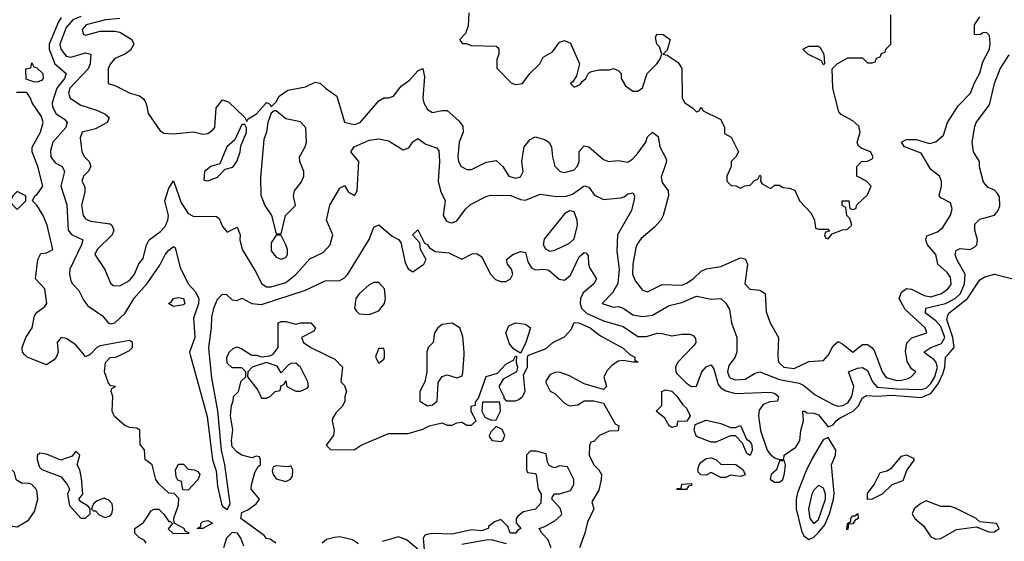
# Model space of a CAD drawing. Header units: inches. Extents: x 2601682 to 2755810, y 449311 to 584050.
# Tile 183 of 256: x 2629480 to 2633510, y 499237 to 501370. Entities that reach past the tile are written whole.
import ezdxf

# ---------------------------------------------------------------- set-up
doc = ezdxf.new("R2010")
doc.units = ezdxf.units.IN
doc.header["$MEASUREMENT"] = 0
for name, color, linetype in [('C6429', 7, 'Continuous'), ('C6439', 7, 'Continuous'), ('C6520', 7, 'Continuous'), ('C6530', 7, 'Continuous')]:
    doc.layers.add(name, color=color, linetype=linetype)

msp = doc.modelspace()

# ---------------------------------------------------------------- linework, layer by layer
at = {"layer": 'C6429', "color": 2, "elevation": 2}
for points in [[(2629633.3, 500000), (2629629.5, 499990.5), (2629620.9, 499979.1), (2629590, 499958.8), (2629510.5, 499990.5), (2629501, 500000)], [(2629766, 500000), (2629750, 499992), (2629743.5, 500000)], [(2630000, 499565.7), (2629994, 499570), (2629991.6, 499611.6), (2629972.7, 499632.7), (2629971.6, 499691.6), (2629959.6, 499699.6), (2629930, 499702), (2629910, 499711.3), (2629868, 499748), (2629858.8, 499770), (2629862, 499830), (2629854, 499850), (2629858, 499862), (2629872, 499870), (2629852.7, 499872.7), (2629843.6, 499883.6), (2629826.8, 499930), (2629831, 499969), (2629850, 499988.7), (2629874, 499990), (2629894, 500000)], [(2629998, 499230), (2629990, 499242), (2629970, 499252), (2629952, 499270), (2629952, 499290), (2629986.4, 499313.6), (2630000, 499334.4)]]:
    msp.add_lwpolyline(points, dxfattribs=at)
for points in [[(2629710, 499606), (2629695.3, 499584.7), (2629649, 499569), (2629590, 499594), (2629562, 499598), (2629551.6, 499588.4), (2629551.3, 499570), (2629561, 499541), (2629571, 499531), (2629650, 499501), (2629674.8, 499470), (2629684.7, 499450), (2629676, 499430), (2629683.6, 499383.6), (2629730, 499332), (2629750, 499332), (2629768, 499350), (2629768, 499370), (2629760.4, 499380.4), (2629730, 499398), (2629722, 499410), (2629738, 499430), (2629733.6, 499493.6), (2629726, 499530), (2629715.3, 499550), (2629726, 499590)], [(2629430, 499528.7), (2629379.9, 499500.1), (2629346.4, 499473.6), (2629340.5, 499450), (2629342, 499430), (2629360.7, 499400.7), (2629390.3, 499370.3), (2629420.9, 499320.9), (2629450, 499298.8), (2629470, 499296), (2629515.9, 499324.1), (2629540.5, 499359.5), (2629554.5, 499410), (2629550, 499446), (2629529.2, 499469.2), (2629515.3, 499475.3), (2629490, 499474), (2629470, 499485.2), (2629465.2, 499490), (2629459, 499519), (2629450, 499528)], [(2629826.4, 499413.6), (2629797.3, 499402.7), (2629782, 499390), (2629774, 499370), (2629782, 499362), (2629790, 499362), (2629804.9, 499344.9), (2629830, 499334.8), (2629850, 499341), (2629857.2, 499350), (2629861.2, 499370), (2629859, 499390), (2629845.6, 499405.6)]]:
    msp.add_lwpolyline(points, close=True, dxfattribs=at)
at = {"layer": 'C6439', "color": 2}
for points, elevation in [([(2630178.1, 500000), (2630247, 499747), (2630268.9, 499570), (2630284.8, 499524.8), (2630290, 499462), (2630306.3, 499390), (2630310, 499380.7), (2630330, 499367.8), (2630341.1, 499390), (2630319.7, 499550), (2630306.6, 499610), (2630290.7, 499770.7), (2630266.2, 499906.2), (2630257, 500000)], 6), ([(2630528, 499230), (2630505.6, 499245.6), (2630490, 499249.3), (2630481.2, 499261.2), (2630386, 499330), (2630390, 499354.8), (2630414.5, 499365.5), (2630448.7, 499390), (2630462, 499410), (2630428, 499450), (2630428.4, 499468.4), (2630442, 499518), (2630456.4, 499543.6), (2630466, 499550), (2630466, 499570), (2630462, 499582), (2630450, 499586), (2630430, 499578), (2630390, 499589), (2630370, 499601.2), (2630350, 499624), (2630347.3, 499650), (2630353.2, 499693.2), (2630342.9, 499750), (2630347, 499793), (2630354, 499810), (2630355.3, 499830), (2630375.3, 499850), (2630387.3, 499892.7), (2630406, 499910), (2630406, 499930), (2630390, 499946), (2630350, 499946), (2630330, 499966), (2630328, 499990), (2630333, 500000)], 2), ([(2630427, 500000), (2630430, 499998), (2630450, 499998), (2630470, 499991), (2630504.7, 499995.3), (2630512.5, 500000)], 2), ([(2630733.3, 500000), (2630770, 499982), (2630802, 499950), (2630794, 499890), (2630810, 499874), (2630818, 499850), (2630811.3, 499830), (2630811, 499810), (2630801, 499790), (2630775.9, 499764.1), (2630760.7, 499739.3), (2630758.8, 499730), (2630766.8, 499690), (2630764.7, 499670), (2630734, 499630), (2630752.7, 499612.7), (2630848.9, 499611.1), (2630878, 499630), (2630990, 499678), (2631070, 499678), (2631130, 499696), (2631158, 499710), (2631210, 499721), (2631230, 499712), (2631250, 499712), (2631270, 499722), (2631290, 499724.7), (2631310, 499712), (2631330, 499712), (2631348, 499730), (2631328.4, 499768.4), (2631328.7, 499790), (2631346, 499794), (2631346, 499806), (2631358, 499822), (2631389.4, 499910.6), (2631435.3, 499924.7), (2631470, 499962), (2631502, 499978), (2631510, 499994), (2631514, 499994), (2631512, 499970), (2631518, 499950), (2631514, 499930), (2631459.6, 499900.4), (2631442, 499870), (2631462, 499830), (2631462, 499822), (2631472, 499812), (2631510, 499811.3), (2631523.1, 499816.9), (2631538, 499830), (2631548.7, 499850), (2631542, 499918), (2631558, 499950), (2631558, 499990), (2631562, 499998), (2631567.4, 500000)], 2), ([(2630939.9, 500000), (2630936, 499990), (2630950, 499966), (2630970, 499982), (2630972.7, 499990), (2630973.2, 500000)], 6), ([(2631146, 500000), (2631146, 499930), (2631138, 499890), (2631118, 499850), (2631118, 499810), (2631150, 499791), (2631170, 499794.8), (2631189, 499810), (2631192.9, 499887.1), (2631209.2, 499910.8), (2631230, 499918), (2631270, 499906), (2631290, 499912), (2631294.2, 499925.8), (2631299, 500000)], 6), ([(2631979.5, 500000), (2631979.8, 499999.8), (2631998, 499990), (2631998, 499978), (2632012, 499970), (2631990.6, 499969.4), (2631950, 499977.2), (2631930, 499973.2), (2631903.4, 499956.6), (2631884.5, 499935.5), (2631871.3, 499910), (2631882, 499870), (2631870, 499858), (2631790, 499881.2), (2631730, 499914), (2631690, 499928.7), (2631670, 499928), (2631650, 499918), (2631632, 499890), (2631651.6, 499851.6), (2631670, 499842), (2631710, 499802), (2631730, 499791.3), (2631764.7, 499795.3), (2631791, 499811), (2631830, 499811.3), (2631870, 499802), (2631918, 499718), (2631932, 499710), (2631930, 499688.7), (2631892.7, 499687.3), (2631854, 499670), (2631830, 499646), (2631818, 499642), (2631812, 499628), (2631811, 499590), (2631830.7, 499550), (2631850.7, 499530), (2631862, 499510), (2631860.5, 499490), (2631850, 499446), (2631822, 499398), (2631830.7, 499370), (2631804, 499316), (2631794, 499270), (2631771.3, 499210)], 2), ([(2632203.2, 500000), (2632174, 499970), (2632164.9, 499950), (2632165.5, 499930), (2632170, 499924), (2632210, 499884.4), (2632230, 499870.7), (2632250, 499871.3), (2632272, 499930), (2632290, 499950.7), (2632310, 499958.8), (2632320.9, 499940.9), (2632338.9, 499878.9), (2632350, 499864.6), (2632370, 499852.9), (2632410, 499841.6), (2632550, 499846.8), (2632570, 499842.8), (2632586, 499830), (2632582, 499810), (2632550, 499807), (2632523.1, 499796.9), (2632506.8, 499773.2), (2632503.6, 499750), (2632512, 499690), (2632540.3, 499610), (2632550, 499594.9), (2632570, 499578.8), (2632590, 499571.3), (2632607.3, 499572.7), (2632608.7, 499590), (2632657.5, 499622.5), (2632674, 499650), (2632677.2, 499690), (2632689, 499730), (2632686, 499770), (2632694, 499770), (2632702, 499762), (2632730, 499761), (2632750, 499754), (2632790, 499704.7), (2632810, 499713.4), (2632821.6, 499730), (2632838.3, 499741.7), (2632891.2, 499768.8), (2632912.3, 499790), (2632930, 499823.8), (2632946.9, 499833.1), (2632990, 499830.2), (2633050, 499835), (2633170, 499825.4), (2633210, 499841.3), (2633239.1, 499880.9), (2633258.2, 499921.8), (2633266.8, 499950), (2633269.8, 499990.2), (2633278.5, 500000)], 6), ([(2632411.8, 500000), (2632408, 499990), (2632383.4, 499956.6), (2632377, 499930), (2632383.8, 499910), (2632390, 499904.4), (2632410, 499897.4), (2632450, 499900.9), (2632490, 499924.4), (2632510, 499930.5), (2632590, 499898.5), (2632670, 499884.4), (2632690, 499874.9), (2632736.4, 499836.4), (2632810, 499796.4), (2632830, 499790.4), (2632850, 499792.4), (2632870, 499803.1), (2632886.6, 499830), (2632894.5, 499870), (2632873.2, 499930), (2632910, 499944.9), (2632930, 499948.4), (2632950, 499936.3), (2632970.3, 499890), (2632990, 499868), (2633070, 499860.1), (2633170, 499858.5), (2633190, 499863.5), (2633210, 499882.8), (2633225.9, 499910), (2633237, 499950), (2633230.5, 499970.5), (2633221.2, 499981.2), (2633195.1, 500000)], 10), ([(2632583.5, 500000), (2632583.1, 499990), (2632586.4, 499970), (2632607.3, 499950), (2632650, 499944.2), (2632710, 499972.7), (2632770, 499976), (2632790, 499998), (2632791.1, 500000)], 14), ([(2632983.9, 500000), (2633010, 499930.8), (2633027.1, 499907.1), (2633070, 499895.3), (2633090, 499895.8), (2633116.4, 499903.6), (2633129.2, 499910), (2633148, 499930), (2633130, 499942), (2633112.8, 499972.8), (2633108.6, 500000)], 14), ([(2631655.3, 499210), (2631643.1, 499243.1), (2631618, 499270), (2631606, 499290), (2631630, 499298), (2631670, 499321), (2631696, 499344), (2631699, 499350), (2631692.9, 499372.9), (2631658, 499410), (2631660.4, 499419.6), (2631668.9, 499431.1), (2631690, 499431), (2631735.3, 499444.7), (2631748, 499470), (2631748, 499490), (2631722, 499542), (2631690, 499546), (2631670, 499538), (2631660.4, 499540.4), (2631647.3, 499547.3), (2631640.4, 499560.4), (2631634.6, 499594.6), (2631594, 499606), (2631570, 499606), (2631554, 499590), (2631554, 499530), (2631558, 499518), (2631590, 499514), (2631594, 499510), (2631602, 499450), (2631614, 499430), (2631612.7, 499392.7), (2631590.9, 499369.1), (2631542.8, 499357.2), (2631519.6, 499340.4), (2631512, 499330), (2631512.7, 499312.7), (2631532, 499290), (2631518, 499282), (2631511.3, 499270), (2631488, 499270), (2631478, 499298), (2631450, 499326), (2631423.6, 499316.4), (2631401, 499299), (2631398, 499290), (2631370, 499279.3), (2631330, 499284), (2631250, 499266), (2631170, 499269.3), (2631153.7, 499266.3), (2631138, 499262), (2631131, 499250), (2631136, 499204)], 2), ([(2630000, 499334.4), (2630018, 499362), (2630030, 499368.7), (2630050, 499368), (2630070, 499348), (2630090, 499318), (2630098, 499318), (2630106, 499310), (2630088, 499288), (2630108.4, 499268.4), (2630174, 499270), (2630158, 499278), (2630154, 499290), (2630112, 499312), (2630111.6, 499331.6), (2630130, 499386), (2630132, 499412), (2630112, 499432), (2630090, 499434), (2630050, 499472), (2630038, 499490), (2630022, 499550), (2630000, 499565.7)], 2), ([(2630397, 499217), (2630385.6, 499250), (2630371.8, 499270), (2630350, 499272.6), (2630326.7, 499250), (2630314, 499210)], 6), ([(2630867.2, 499227.2), (2630842.9, 499242.9), (2630790, 499256), (2630770, 499253.2), (2630735.9, 499244.1), (2630718, 499230)], 2), ([(2631110, 499205.2), (2631063.7, 499243.7), (2631030, 499255.3), (2630963.4, 499236.6)], 2), ([(2631472.6, 499227.4), (2631410, 499242.6), (2631390, 499242.2), (2631290, 499224.5)], 6)]:
    msp.add_lwpolyline(points, dxfattribs=dict(at, elevation=elevation))
for points, elevation in [([(2630490, 499969), (2630431.3, 499948.7), (2630414, 499930), (2630412, 499910), (2630455.3, 499855.3), (2630470, 499822), (2630490, 499822), (2630506, 499830), (2630526, 499850), (2630546, 499854), (2630550, 499874), (2630562, 499878), (2630570, 499894), (2630574, 499870), (2630610, 499851.3), (2630630, 499851), (2630656.5, 499863.5), (2630662, 499870), (2630659, 499890), (2630629, 499950), (2630610, 499965.2), (2630590, 499964), (2630580.7, 499959.3), (2630550, 499926), (2630533.6, 499953.6)], 2), ([(2632150, 499702), (2632138, 499710), (2632120.4, 499740.4), (2632086, 499770), (2632108, 499792), (2632108, 499850), (2632123.1, 499856.9), (2632150, 499850.7), (2632170, 499831), (2632194.8, 499794.8), (2632210, 499782), (2632224.7, 499750), (2632211.1, 499728.9), (2632172.7, 499727.3), (2632170, 499708)], 2), ([(2631446, 499806), (2631374, 499806), (2631372, 499770), (2631384.7, 499744.7), (2631410, 499732), (2631430, 499734), (2631448, 499770)], 2), ([(2631430, 499706), (2631410, 499686), (2631402, 499670), (2631403.6, 499663.6), (2631414, 499650), (2631450, 499644.7), (2631458, 499650), (2631466, 499670), (2631454.6, 499694.6)], 2), ([(2632390, 499702), (2632410, 499702), (2632430, 499711.3), (2632455.3, 499655.3), (2632470, 499644.7), (2632476.3, 499630), (2632478.8, 499610), (2632470, 499588), (2632456.4, 499596.4), (2632439, 499639), (2632410, 499668), (2632390, 499668), (2632330, 499642), (2632310, 499642), (2632250, 499665.2), (2632241.2, 499690), (2632244.7, 499715.3), (2632290, 499732), (2632350, 499718.8)], 2), ([(2632790, 499662), (2632768.5, 499651.5), (2632723.9, 499576.1), (2632697.7, 499522.3), (2632664, 499436), (2632658, 499410), (2632658.3, 499370), (2632680.2, 499280.2), (2632690, 499259.3), (2632710, 499244.4), (2632730, 499254.6), (2632750, 499272.6), (2632775.2, 499304.8), (2632794.8, 499350), (2632811.6, 499410), (2632813.4, 499433.4), (2632802.6, 499550), (2632819.1, 499590), (2632820.5, 499610)], 6), ([(2632430, 499502), (2632390, 499508), (2632370, 499498), (2632350, 499498), (2632310, 499518), (2632290, 499508), (2632268.4, 499508.4), (2632258, 499518), (2632255.3, 499530), (2632261.2, 499550), (2632270, 499561), (2632290, 499576), (2632310, 499578), (2632330, 499572), (2632350, 499552), (2632411.6, 499551.6), (2632442, 499530), (2632450, 499508.7)], 2), ([(2632950, 499408), (2632950, 499432), (2632978, 499470), (2633002, 499518), (2633030, 499524.7), (2633050, 499538), (2633090, 499584.7), (2633110, 499591), (2633136.9, 499576.9), (2633142, 499570), (2633110.8, 499530), (2633095.3, 499484.7), (2633050, 499468.7), (2633011, 499430), (2632970, 499409)], 2), ([(2630170, 499446), (2630147.3, 499447.3), (2630142, 499482), (2630127.3, 499487.3), (2630120.4, 499500.4), (2630118, 499530), (2630130, 499552), (2630150, 499552), (2630170, 499532), (2630194, 499530), (2630210, 499522), (2630218, 499510), (2630210, 499488)], 2), ([(2630590, 499546), (2630578, 499542), (2630530, 499546), (2630518, 499542), (2630514, 499526), (2630518, 499510), (2630530, 499492), (2630570, 499482), (2630588.4, 499491.6), (2630596.4, 499503.6), (2630598, 499530)], 2), ([(2632610, 499566), (2632590, 499566), (2632578, 499530), (2632556, 499510), (2632551.6, 499491.6), (2632570, 499478.8), (2632590, 499478.8), (2632604, 499490), (2632610, 499514), (2632615.3, 499550)], 6), ([(2632168.4, 499448.4), (2632172.7, 499452.7), (2632187.3, 499452.7), (2632190, 499471), (2632230, 499474), (2632230, 499466), (2632218, 499462), (2632210, 499448.7)], 2), ([(2632750, 499466), (2632730, 499446), (2632722, 499430), (2632708.9, 499370), (2632714.9, 499330), (2632730, 499310.6), (2632750, 499326.4), (2632778.8, 499410), (2632778, 499430), (2632770, 499454)], 10), ([(2633190, 499402.6), (2633168.3, 499391.7), (2633141.6, 499370), (2633132.7, 499350), (2633143.8, 499330), (2633179.9, 499299.9), (2633210, 499254.8), (2633230, 499246), (2633250, 499248.4), (2633314.9, 499285.1), (2633395.9, 499295.9), (2633450, 499274), (2633470, 499276), (2633488.7, 499290), (2633478, 499310), (2633410, 499317), (2633395.1, 499330), (2633310, 499373), (2633290, 499379.7), (2633250, 499378.9)], 6), ([(2632866, 499286), (2632868.7, 499310), (2632882, 499318), (2632882, 499330), (2632890, 499342), (2632898, 499342), (2632911.3, 499351.3), (2632912, 499330), (2632898, 499322), (2632890, 499308.7), (2632872.7, 499307.3), (2632870, 499286)], 2), ([(2630230, 499289.3), (2630206, 499290), (2630222, 499298), (2630222, 499310), (2630230, 499318), (2630250, 499322), (2630270, 499312)], 2)]:
    msp.add_lwpolyline(points, close=True, dxfattribs=dict(at, elevation=elevation))
at = {"layer": 'C6520', "color": 2}
for points, elevation in [([(2629650, 501379.7), (2629638.5, 501361.5), (2629600.2, 501270), (2629600.2, 501250), (2629624.6, 501190), (2629670.5, 501150), (2629663.1, 501130), (2629632.7, 501090), (2629613.7, 501030), (2629614, 501014), (2629630, 500986), (2629663.8, 500963.8), (2629674, 500950), (2629668.4, 500930), (2629615.8, 500870), (2629606.1, 500833.9), (2629607.2, 500810), (2629625.4, 500785.4), (2629653.4, 500770), (2629663.8, 500750), (2629648.7, 500690), (2629673.5, 500613.5), (2629678, 500510), (2629692.2, 500492.2), (2629738.8, 500470), (2629733.4, 500450), (2629686, 500350), (2629683.8, 500330), (2629690, 500302), (2629696, 500290), (2629722.5, 500262.5), (2629742.3, 500222.3), (2629759.6, 500199.6), (2629819.5, 500159.5), (2629842, 500130), (2629850, 500126), (2629870, 500131), (2629912, 500170), (2629948.6, 500231.4), (2630000, 500290.5)], 6), ([(2629730, 501384.1), (2629698, 501370), (2629670, 501338.4), (2629644.9, 501270), (2629649.2, 501249.2), (2629670, 501221.3), (2629690, 501217.4), (2629750, 501235.3), (2629770.7, 501230), (2629768.7, 501190), (2629760.3, 501170), (2629686, 501090), (2629679.5, 501070), (2629686.4, 501050), (2629730, 501020.3), (2629798.7, 500998.7), (2629830, 500984), (2629846.8, 500970), (2629838.8, 500950), (2629790, 500924.2), (2629736, 500910), (2629727.7, 500887.7), (2629734, 500830), (2629744.9, 500810), (2629764.9, 500790), (2629770.7, 500770), (2629760.7, 500750), (2629740.7, 500730), (2629734.8, 500710), (2629746.8, 500686.8), (2629746.8, 500666.8), (2629733.7, 500610), (2629740.4, 500570), (2629750, 500556.3), (2629770, 500546), (2629850, 500535.5), (2629857.3, 500530), (2629866, 500510), (2629859.3, 500490), (2629797.1, 500430), (2629788.4, 500410), (2629828.7, 500348.7), (2629852.5, 500292.5), (2629863.4, 500283.4), (2629890, 500281.6), (2629930, 500303.8), (2629949.6, 500330), (2629968, 500372), (2629985.6, 500394.4), (2629999.7, 500450), (2630000, 500450.7)], 10), ([(2629890, 501375.6), (2629832, 501370), (2629752, 501350), (2629736, 501330), (2629738, 501318), (2629742, 501310), (2629750, 501307.7), (2629810, 501323.8), (2629870, 501323), (2629890, 501319.1), (2629938.8, 501290), (2629946.8, 501270), (2629934, 501246), (2629910.4, 501229.6), (2629870, 501212.3), (2629850, 501188.7), (2629842, 501170), (2629842, 501110), (2629870, 501101), (2629932, 501070), (2629970, 501059.1), (2629986.7, 501046.7), (2629997.1, 501030), (2630000, 501016.2)], 14), ([(2629501, 500000), (2629491, 500010), (2629490.8, 500030), (2629504.7, 500070), (2629530.8, 500110), (2629540.5, 500159.5), (2629547.9, 500172.1), (2629582.8, 500197.2), (2629590.8, 500210), (2629582.8, 500270), (2629544.7, 500310), (2629554.8, 500390), (2629566.4, 500413.6), (2629590, 500417.2), (2629616, 500430), (2629592.4, 500530), (2629576.3, 500570), (2629550, 500612), (2629532, 500630), (2629542, 500650), (2629550, 500654), (2629575.5, 500690), (2629554.9, 500770), (2629530.6, 500830), (2629530.6, 500849.4), (2629565.5, 500910), (2629576.3, 500950), (2629570, 500974.8), (2629530.6, 501030), (2629524.7, 501050), (2629510, 501072), (2629467.3, 501072.7)], 2), ([(2629743.5, 500000), (2629710, 500041), (2629670, 500066), (2629649.3, 500070.7), (2629634, 500050), (2629637.2, 500010), (2629633.3, 500000)], 2), ([(2629894, 500000), (2629930, 500018), (2629942, 500030), (2629942, 500050), (2629930, 500058), (2629810, 500036.3), (2629795.3, 500030), (2629770, 500002), (2629766, 500000)], 2)]:
    msp.add_lwpolyline(points, dxfattribs=dict(at, elevation=elevation))
at = {"layer": 'C6520', "color": 2, "elevation": 2}
for points in [[(2629550, 501115.3), (2629536.4, 501116.4), (2629507.3, 501127.3), (2629506, 501170), (2629526, 501174), (2629530, 501194), (2629538, 501178), (2629550, 501174), (2629574.8, 501150), (2629576, 501130), (2629570, 501122)], [(2629470, 500668), (2629452, 500650), (2629442, 500630), (2629450, 500614), (2629470, 500594), (2629506, 500630), (2629506, 500650)]]:
    msp.add_lwpolyline(points, close=True, dxfattribs=at)
at = {"layer": 'C6530', "color": 2}
for points, elevation in [([(2631318, 501398), (2631315.3, 501344.7), (2631305.4, 501314.6), (2631282, 501290), (2631283.6, 501283.6), (2631292.7, 501272.7), (2631307.3, 501272.7), (2631330, 501264.7), (2631430, 501262), (2631436.9, 501256.9), (2631442, 501250), (2631442, 501230), (2631432.7, 501207.3), (2631432.7, 501172.7), (2631491.6, 501111.6), (2631510, 501104.7), (2631538, 501110), (2631568, 501150), (2631608.7, 501190), (2631623.1, 501216.9), (2631660.4, 501239.6), (2631690, 501278), (2631710, 501284.7), (2631734, 501274), (2631772, 501190), (2631759.6, 501140.4), (2631743.6, 501116.4), (2631734, 501110), (2631750, 501094), (2631774.6, 501105.4), (2631782, 501118), (2631798, 501130), (2631808.7, 501151.3), (2631821.2, 501158.8), (2631850, 501166), (2631894, 501166), (2631910, 501171.3), (2631930, 501162), (2631942, 501150), (2631942, 501130), (2631959.6, 501099.6), (2631990, 501078), (2632010, 501078), (2632028.9, 501091.1), (2632049, 501151), (2632088.7, 501190), (2632102, 501210), (2632108.7, 501230), (2632099, 501259), (2632088.7, 501270), (2632082, 501298), (2632088.7, 501311.3), (2632114, 501310), (2632142, 501290), (2632130, 501246), (2632114, 501230), (2632130, 501224.7), (2632175.9, 501195.9), (2632190.7, 501170.7), (2632192, 501050), (2632202, 501030), (2632234, 501010), (2632250, 500994), (2632262, 500998), (2632270, 501012), (2632278, 500998), (2632350, 500962), (2632364.7, 500930), (2632364.7, 500904.7), (2632392, 500890), (2632422, 500830), (2632412, 500810), (2632392, 500790), (2632392, 500770), (2632374, 500730), (2632374, 500710), (2632392.7, 500692.7), (2632411.6, 500691.6), (2632430, 500682), (2632448.4, 500691.6), (2632470, 500694), (2632487.3, 500712.7), (2632502, 500718), (2632510, 500734), (2632514, 500730), (2632512, 500710), (2632519.6, 500699.6), (2632550, 500682), (2632558, 500682), (2632570, 500694), (2632590, 500694), (2632603.6, 500683.6), (2632630, 500682), (2632652.7, 500672.7), (2632672, 500630), (2632719.8, 500579.8), (2632734, 500550), (2632738, 500518), (2632750, 500514), (2632790, 500514), (2632794, 500510), (2632794, 500506), (2632778, 500502), (2632774, 500490), (2632778, 500478), (2632790, 500474), (2632806, 500494), (2632848.4, 500511.6), (2632867.3, 500512.7), (2632886, 500530), (2632878, 500558), (2632866, 500570), (2632862, 500602), (2632846, 500610), (2632846, 500630), (2632874, 500630), (2632878, 500598), (2632890, 500594), (2632902, 500598), (2632907.3, 500612.7), (2632950, 500654), (2632966, 500690), (2632946, 500710), (2632906, 500730), (2632906, 500770), (2632926, 500790), (2632950, 500791.3), (2632970, 500802), (2632974, 500810), (2632962, 500830), (2632924.7, 500844.7), (2632914, 500854), (2632908.4, 500868.4), (2632920.9, 500910), (2632914.9, 500934.9), (2632890, 500957.2), (2632842.7, 500982.7), (2632833.2, 500993.2), (2632808.7, 501090), (2632806, 501170), (2632826, 501190), (2632870, 501214), (2632930, 501214), (2632950, 501194), (2632970, 501194), (2632982, 501198), (2632987.3, 501212.7), (2633002, 501218), (2633007.3, 501232.7), (2633022, 501238), (2633026, 501250), (2633046, 501270), (2633046, 501390)], 18), ([(2633108.6, 500000), (2633106.5, 500013.5), (2633111.1, 500048.9), (2633131.1, 500068.9), (2633193.2, 500090), (2633186.6, 500110), (2633104.7, 500184.7), (2633079.6, 500230), (2633090, 500256.3), (2633110, 500270.4), (2633130, 500268.5), (2633182.4, 500242.4), (2633210, 500236.9), (2633252.7, 500250), (2633279.5, 500270), (2633290, 500284), (2633293, 500290), (2633290, 500317.2), (2633276.8, 500336.8), (2633238, 500370), (2633229.4, 500410), (2633196, 500450), (2633189.3, 500470.7), (2633193.2, 500486.8), (2633236.6, 500503.4), (2633259.3, 500520.7), (2633290, 500571.3), (2633297, 500597), (2633290, 500622), (2633250, 500642), (2633244, 500650), (2633253.2, 500690), (2633253.2, 500710), (2633245.2, 500730), (2633210, 500757.2), (2633170, 500824), (2633102, 500850), (2633089, 500870), (2633110, 500881), (2633150, 500881), (2633204, 500864), (2633230, 500870.7), (2633261.6, 500898.4), (2633278.4, 500950), (2633321.6, 501018.4), (2633371.6, 501070), (2633387.9, 501112.1), (2633410, 501151.3), (2633422, 501198), (2633449.2, 501250), (2633452.7, 501272.7), (2633450, 501306), (2633438, 501318), (2633423.6, 501316.4), (2633410, 501308.7), (2633388, 501310), (2633388.7, 501350), (2633410, 501382)], 14), ([(2633195.1, 500000), (2633181.2, 500010), (2633209, 500030), (2633253.8, 500046.2), (2633267.4, 500070), (2633250, 500115.4), (2633230, 500138.5), (2633187.6, 500170), (2633189.2, 500190), (2633270, 500209.2), (2633309.7, 500230), (2633330.9, 500250), (2633347.3, 500290), (2633349.7, 500329.7), (2633316.2, 500390), (2633309.6, 500410), (2633313.2, 500426.8), (2633330, 500434), (2633370, 500430.8), (2633390, 500441), (2633397.2, 500450), (2633401.2, 500470), (2633389, 500510), (2633390, 500534), (2633410, 500554), (2633470, 500571), (2633485.2, 500590), (2633491.4, 500608.6), (2633490, 500646), (2633481.5, 500661.5), (2633470, 500673.2), (2633444.7, 500684.7), (2633425.6, 500705.6), (2633409.1, 500769.1), (2633408.7, 500790), (2633384, 500830), (2633379, 500870), (2633390, 500934), (2633395.3, 500950), (2633450, 501022), (2633469.6, 501110), (2633492.7, 501170), (2633530, 501226)], 10), ([(2630000, 501016.2), (2630006.3, 500986.3), (2630055.3, 500915.3), (2630070, 500906.8), (2630110, 500904), (2630191.3, 500911.3), (2630230, 500902), (2630250, 500904.7), (2630270, 500918), (2630279, 500930), (2630284, 501010), (2630310, 501042), (2630334.8, 501034.8), (2630402, 500970), (2630410, 500954), (2630415.3, 500964.7), (2630450, 500986), (2630490, 501031.3), (2630504.7, 501024.7), (2630510, 501014), (2630530, 501034), (2630542, 501058), (2630577.2, 501082.8), (2630650, 501096), (2630690, 501114.8), (2630710.7, 501110.7), (2630731.3, 501090), (2630778, 501058), (2630810, 500951.3), (2630850, 500942), (2630873.2, 500950), (2630950, 501038.8), (2630970, 501050.8), (2630990, 501051), (2631010, 501058), (2631041.6, 501098.4), (2631076.3, 501123.7), (2631110, 501161), (2631130, 501171.3), (2631137.1, 501137.1), (2631130.4, 501050), (2631134.9, 501030), (2631150, 501002.8), (2631170, 500990.7), (2631210, 500999.1), (2631230, 500998.8), (2631277.3, 500957.3), (2631294.4, 500934.4), (2631295.5, 500910), (2631279.3, 500870), (2631273, 500810), (2631276.3, 500790), (2631287.7, 500770), (2631310, 500757.3), (2631330, 500757.3), (2631390, 500787.3), (2631430, 500794.8), (2631458, 500770), (2631482, 500730), (2631510, 500722), (2631530, 500727.3), (2631541.2, 500750), (2631536, 500790), (2631545.2, 500850), (2631570, 500881), (2631590, 500890.7), (2631630, 500880.7), (2631647.9, 500867.9), (2631657.3, 500850), (2631660.7, 500810), (2631670, 500772), (2631692, 500750), (2631710, 500746), (2631750, 500756.3), (2631762, 500770), (2631769.5, 500790), (2631770, 500831.3), (2631790, 500854.8), (2631810, 500850.8), (2631870, 500798.8), (2631890, 500790.8), (2631930, 500794), (2631970, 500787.3), (2631990, 500800.7), (2632010, 500824), (2632042.7, 500870), (2632050, 500891.3), (2632070.7, 500910.7), (2632093, 500893), (2632100.7, 500850), (2632124.5, 500804.5), (2632127.3, 500790), (2632106, 500726), (2632110, 500704.7), (2632134.8, 500670), (2632136.3, 500650), (2632114, 500570), (2632104, 500550), (2632078.3, 500521.7), (2632023.9, 500476.1), (2632007.2, 500452.8), (2632002.3, 500437.7), (2631990.4, 500370), (2631988.8, 500330), (2632000.7, 500300.7), (2632030, 500264.7), (2632050, 500258), (2632110, 500288), (2632190, 500285.3), (2632210, 500292.2), (2632236.2, 500310), (2632270, 500342), (2632290, 500350.8), (2632350, 500360.7), (2632430, 500396), (2632450, 500392), (2632458.8, 500370), (2632448, 500290), (2632468.5, 500268.5), (2632510, 500264), (2632530.8, 500250), (2632536, 500176), (2632551.3, 500130), (2632586, 500070), (2632583.5, 500000)], 14), ([(2630000, 500450.7), (2630009.7, 500470.3), (2630056.4, 500503.6), (2630075.3, 500524.7), (2630087.1, 500550), (2630089.7, 500570), (2630073.6, 500630), (2630090, 500681), (2630110, 500712), (2630140.8, 500620.8), (2630170, 500578), (2630190, 500567), (2630285.8, 500565.8), (2630296.7, 500556.7), (2630310, 500524.7), (2630330, 500502), (2630370, 500522), (2630382.8, 500490), (2630380.7, 500470), (2630390.7, 500430), (2630443.6, 500343.6), (2630470.7, 500290), (2630490, 500278.4), (2630510, 500278), (2630570, 500296), (2630610, 500328.5), (2630667.2, 500392.8), (2630722, 500418), (2630751.5, 500450), (2630762, 500490), (2630736, 500550), (2630750, 500611.3), (2630790, 500682), (2630810, 500692), (2630825.4, 500665.4), (2630850, 500651.3), (2630861.2, 500670), (2630868, 500790), (2630835.3, 500830), (2630848.7, 500850), (2630910, 500878), (2630950, 500882.8), (2630990, 500874.8), (2631050, 500838.8), (2631073.2, 500846.8), (2631090, 500871.3), (2631110, 500884.7), (2631142, 500862), (2631185.8, 500845.8), (2631195.3, 500835.3), (2631198.4, 500790), (2631193.4, 500710), (2631202, 500670), (2631221, 500630), (2631214, 500570), (2631226.7, 500546.7), (2631241.1, 500541.1), (2631250, 500539.1), (2631270, 500548.2), (2631304.7, 500595.3), (2631325.6, 500614.4), (2631390, 500647.7), (2631407.6, 500652.4), (2631490, 500652), (2631530, 500634.9), (2631550, 500632.7), (2631610, 500657.3), (2631668, 500648), (2631712.5, 500647.5), (2631742.9, 500657.1), (2631790, 500690.8), (2631810, 500686), (2631833.3, 500653.3), (2631870, 500634.9), (2631938.7, 500641.3), (2631954.2, 500645.8), (2631970, 500658), (2631990, 500662), (2631996, 500650), (2631994.8, 500634.8), (2631984, 500590), (2631927, 500490), (2631924.4, 500424.4), (2631934.3, 500350), (2631928.9, 500291.1), (2631907.1, 500252.9), (2631864.7, 500210), (2631910, 500194.8), (2631930, 500197.3), (2631950, 500190.7), (2631990, 500163.1), (2632030, 500156.5), (2632070, 500161.7), (2632138.3, 500201.7), (2632190, 500214.4), (2632250, 500239.3), (2632310, 500227.3), (2632350, 500230.8), (2632370, 500211), (2632385.8, 500185.8), (2632393.4, 500130), (2632415.5, 500070), (2632415.5, 500010), (2632411.8, 500000)], 10), ([(2630257, 500000), (2630254, 500030), (2630265, 500110), (2630266.3, 500153.7), (2630274.8, 500190), (2630290, 500227.7), (2630310, 500247.3), (2630326.4, 500246.4), (2630350, 500224.7), (2630370, 500222), (2630390, 500231.3), (2630430.3, 500210.3), (2630470, 500205.7), (2630650, 500264), (2630730, 500302.8), (2630790, 500304), (2630810, 500314.8), (2630822.7, 500330), (2630910, 500472), (2630930, 500522), (2630950, 500532), (2631004.4, 500484.4), (2631030.9, 500470.9), (2631039.8, 500459.8), (2631057.3, 500377.3), (2631070, 500351), (2631090, 500338.8), (2631134, 500370), (2631144, 500390), (2631121.2, 500430), (2631118, 500458), (2631088, 500490), (2631110, 500511.3), (2631136.9, 500456.9), (2631150, 500451), (2631158, 500438), (2631182.5, 500422.5), (2631236.3, 500416.3), (2631290, 500391.3), (2631332.7, 500412.7), (2631350, 500414), (2631370, 500402), (2631406.8, 500330), (2631428.3, 500308.3), (2631450, 500299.1), (2631470, 500299.1), (2631489, 500310), (2631498, 500330), (2631493.2, 500350), (2631477.2, 500370), (2631473.2, 500390), (2631499, 500410), (2631530, 500422.8), (2631550, 500418), (2631559.9, 500379.9), (2631575.5, 500355.5), (2631590, 500348), (2631630, 500350.4), (2631646.4, 500346.4), (2631688.9, 500308.9), (2631710, 500305.5), (2631734.8, 500325.3), (2631770, 500400.7), (2631790, 500418.8), (2631797.3, 500417.3), (2631806.4, 500406.4), (2631808, 500370), (2631813.8, 500353.8), (2631840.7, 500310), (2631830.7, 500290), (2631786.2, 500253.8), (2631776.1, 500230), (2631774.7, 500210), (2631780.2, 500190), (2631799.5, 500170), (2631870, 500138.9), (2631950, 500115.8), (2632010, 500074.9), (2632045.4, 500074.6), (2632090, 500087.7), (2632110, 500087.3), (2632150, 500077.3), (2632190, 500084.9), (2632224, 500084), (2632238, 500078), (2632246.8, 500066.8), (2632247.3, 500050), (2632241.1, 500038.9), (2632203.2, 500000)], 6), ([(2630000, 500290.5), (2630004.4, 500295.6), (2630054.2, 500365.8), (2630076.2, 500410), (2630090, 500427.7), (2630110, 500442.8), (2630116.7, 500436.7), (2630136.7, 500356.7), (2630170.4, 500290), (2630199, 500259), (2630213.2, 500230), (2630211.8, 500208.2), (2630191.3, 500150), (2630196.5, 500070), (2630175.3, 500010), (2630178.1, 500000)], 6), ([(2633278.5, 500000), (2633305.1, 500030), (2633299.1, 500070), (2633275.3, 500144.7), (2633278.8, 500161.2), (2633283.6, 500170), (2633359.8, 500230), (2633410, 500306.4), (2633430, 500319.3), (2633470, 500330.3), (2633565.1, 500305.1)], 6), ([(2630512.5, 500000), (2630517.2, 500002.8), (2630538, 500030), (2630538, 500130), (2630550, 500136), (2630570, 500136), (2630610, 500124.7), (2630629.2, 500130.8), (2630672, 500130), (2630691.3, 500108.7), (2630683.6, 500096.4), (2630634, 500070), (2630642, 500050), (2630672, 500030), (2630733.3, 500000)], 2), ([(2631299, 500000), (2631299.6, 500010), (2631294.2, 500074.2), (2631282, 500110), (2631250, 500129), (2631210, 500124), (2631191.3, 500110), (2631178, 500090), (2631172, 500050), (2631152, 500030), (2631146, 500010), (2631146, 500000)], 6), ([(2631567.4, 500000), (2631634.8, 500025.2), (2631662, 500050), (2631710, 500074), (2631737, 500103), (2631750, 500132), (2631769.1, 500130.9), (2631814.8, 500110), (2631858, 500078), (2631950, 500026.8), (2631979.5, 500000)], 2), ([(2630333, 500000), (2630338, 500010), (2630354.6, 500025.4), (2630370, 500032), (2630390, 500024.7), (2630427, 500000)], 2), ([(2630973.2, 500000), (2630974, 500014), (2630970, 500026), (2630950, 500026), (2630939.9, 500000)], 6), ([(2632791.1, 500000), (2632810, 500036), (2632830, 500054), (2632850, 500044), (2632890, 500010.8), (2632930, 500042), (2632950, 500041.6), (2632970, 500028), (2632977.4, 500017.4), (2632983.9, 500000)], 14)]:
    msp.add_lwpolyline(points, dxfattribs=dict(at, elevation=elevation))
for points, elevation in [([(2632770, 501186), (2632762, 501202), (2632706, 501230), (2632686, 501250), (2632710, 501262), (2632750, 501262), (2632756.9, 501256.9), (2632772, 501230), (2632774, 501190)], 18), ([(2630530, 500998), (2630522, 500998), (2630510, 500988), (2630495.5, 500950), (2630490.4, 500910), (2630479.9, 500880.1), (2630465.2, 500725.2), (2630467.1, 500652.9), (2630484, 500610), (2630511, 500570), (2630530, 500494), (2630550, 500494), (2630568.7, 500570), (2630608.7, 500610), (2630601.2, 500650), (2630605.2, 500670), (2630633.3, 500706.7), (2630643.7, 500730), (2630643.7, 500750), (2630626.6, 500790), (2630626, 500810), (2630649, 500850), (2630654, 500870), (2630652, 500928), (2630630, 500952), (2630570, 500965.1)], 14), ([(2630402, 500942), (2630390, 500942), (2630361.4, 500878.6), (2630327.7, 500850), (2630298.8, 500781.2), (2630262, 500770), (2630236, 500750), (2630234, 500714), (2630250, 500712), (2630290, 500726), (2630321.2, 500758.8), (2630352.9, 500767.1), (2630369.3, 500790), (2630382.9, 500830), (2630386, 500854), (2630408.4, 500908.4), (2630408.4, 500928.4)], 14), ([(2631730, 500589), (2631710, 500576), (2631627.3, 500472.7), (2631623, 500450), (2631632.8, 500432.8), (2631650, 500424.4), (2631670, 500428.5), (2631730, 500457.1), (2631750, 500474.8), (2631762.9, 500530), (2631762, 500550), (2631750, 500584)], 10), ([(2630530, 500488.7), (2630510, 500458), (2630510, 500424.7), (2630530, 500398.8), (2630550, 500391), (2630570, 500398), (2630576, 500410), (2630576, 500430), (2630569.2, 500450), (2630550, 500488)], 14), ([(2630950, 500295.1), (2630930, 500295.1), (2630910, 500286), (2630870, 500249.2), (2630856.3, 500230), (2630850.7, 500190.7), (2630858.5, 500178.5), (2630870, 500166.8), (2630910, 500164.9), (2630950, 500179.1), (2630973, 500210), (2630976.9, 500230), (2630973, 500270)], 6), ([(2630110, 500198), (2630089, 500210), (2630102, 500218), (2630110, 500230.8), (2630130, 500234), (2630151, 500230), (2630156, 500210), (2630150, 500204)], 2), ([(2631530, 500006), (2631503.1, 500023.1), (2631484.7, 500044.7), (2631469.4, 500089.4), (2631482, 500118), (2631510, 500131.3), (2631550, 500124.7), (2631570.8, 500110), (2631550, 500046)], 2)]:
    msp.add_lwpolyline(points, close=True, dxfattribs=dict(at, elevation=elevation))

doc.saveas('drawing.dxf')
